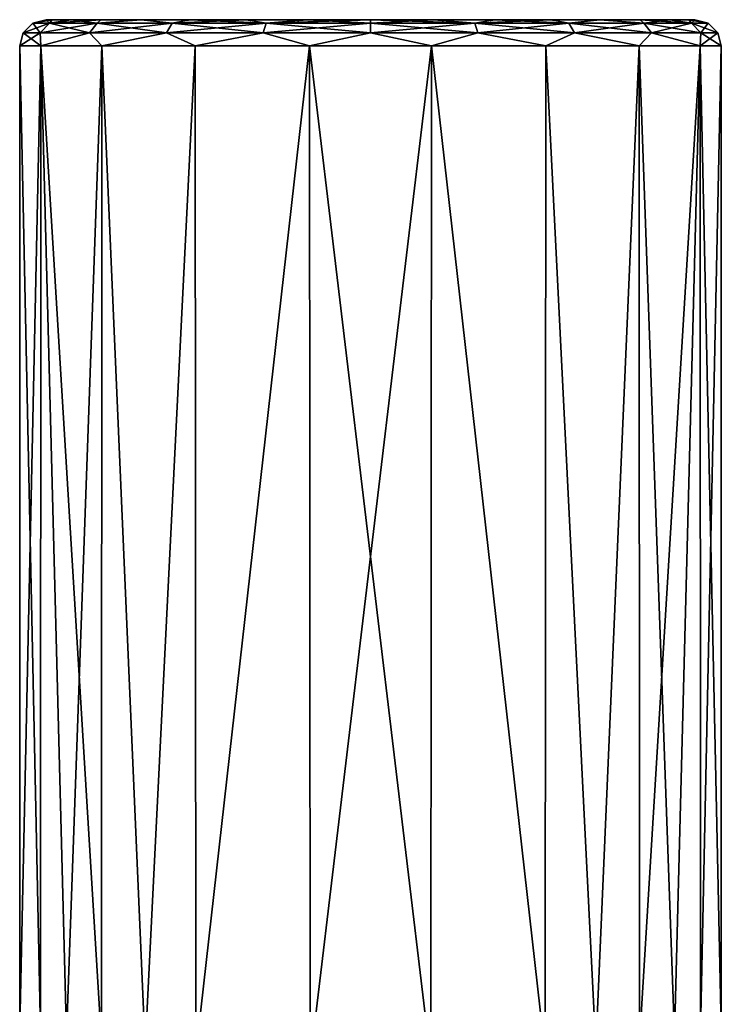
# Model space of a CAD drawing. Header units: millimetres. Extents: x -144 to 364, y -408 to 1133.
# Tile 23 of 256: x -133.5 to -125.5, y 20.26 to 31.5. Entities that reach past the tile are written whole.
import ezdxf

# ---------------------------------------------------------------- set-up
doc = ezdxf.new("R2010")
doc.units = ezdxf.units.MM
doc.header["$LTSCALE"] = 41.718519
for name, color, linetype in [('1110', 7, 'CONTINUOUS'), ('1113', 7, 'CONTINUOUS'), ('1114', 7, 'CONTINUOUS'), ('1184', 7, 'CONTINUOUS'), ('1185', 7, 'CONTINUOUS')]:
    doc.layers.add(name, color=color, linetype=linetype)

msp = doc.modelspace()

# ---------------------------------------------------------------- linework, layer by layer
at = {"layer": '1110', "color": 7, "linetype": 'CONTINUOUS', "true_color": 0xaaaaaa}
for points in [[(-133.129, 31.5, -0.722), (-133.2, 31.5), (-125.871, 31.5, -0.722), (-133.129, 31.5, -0.722)], [(-125.871, 31.5, -0.722), (-133.2, 31.5), (-125.8, 31.5), (-125.871, 31.5, -0.722)], [(-125.8, 31.5), (-133.2, 31.5), (-133.129, 31.5, 0.722), (-125.8, 31.5)], [(-132.918, 31.5, -1.416), (-133.129, 31.5, -0.722), (-125.871, 31.5, -0.722), (-132.918, 31.5, -1.416)], [(-125.871, 31.5, 0.722), (-125.8, 31.5), (-133.129, 31.5, 0.722), (-125.871, 31.5, 0.722)], [(-126.082, 31.5, 1.416), (-125.871, 31.5, 0.722), (-133.129, 31.5, 0.722), (-126.082, 31.5, 1.416)], [(-132.918, 31.5, 1.416), (-126.082, 31.5, 1.416), (-133.129, 31.5, 0.722), (-132.918, 31.5, 1.416)], [(-132.576, 31.5, -2.056), (-132.918, 31.5, -1.416), (-126.082, 31.5, -1.416), (-132.576, 31.5, -2.056)], [(-126.082, 31.5, -1.416), (-132.918, 31.5, -1.416), (-125.871, 31.5, -0.722), (-126.082, 31.5, -1.416)], [(-126.424, 31.5, 2.056), (-126.082, 31.5, 1.416), (-132.918, 31.5, 1.416), (-126.424, 31.5, 2.056)], [(-132.576, 31.5, 2.056), (-126.424, 31.5, 2.056), (-132.918, 31.5, 1.416), (-132.576, 31.5, 2.056)], [(-132.116, 31.5, -2.617), (-132.576, 31.5, -2.056), (-126.424, 31.5, -2.056), (-132.116, 31.5, -2.617)], [(-126.424, 31.5, -2.056), (-132.576, 31.5, -2.056), (-126.082, 31.5, -1.416), (-126.424, 31.5, -2.056)], [(-126.884, 31.5, 2.617), (-126.424, 31.5, 2.056), (-132.576, 31.5, 2.056), (-126.884, 31.5, 2.617)], [(-132.116, 31.5, 2.617), (-126.884, 31.5, 2.617), (-132.576, 31.5, 2.056), (-132.116, 31.5, 2.617)], [(-131.555, 31.5, -3.077), (-132.116, 31.5, -2.617), (-126.884, 31.5, -2.617), (-131.555, 31.5, -3.077)], [(-126.884, 31.5, -2.617), (-132.116, 31.5, -2.617), (-126.424, 31.5, -2.056), (-126.884, 31.5, -2.617)], [(-127.445, 31.5, 3.077), (-126.884, 31.5, 2.617), (-132.116, 31.5, 2.617), (-127.445, 31.5, 3.077)], [(-131.555, 31.5, 3.077), (-127.445, 31.5, 3.077), (-132.116, 31.5, 2.617), (-131.555, 31.5, 3.077)], [(-130.916, 31.5, -3.418), (-131.555, 31.5, -3.077), (-127.445, 31.5, -3.077), (-130.916, 31.5, -3.418)], [(-127.445, 31.5, -3.077), (-131.555, 31.5, -3.077), (-126.884, 31.5, -2.617), (-127.445, 31.5, -3.077)], [(-128.084, 31.5, 3.418), (-127.445, 31.5, 3.077), (-131.555, 31.5, 3.077), (-128.084, 31.5, 3.418)], [(-130.916, 31.5, 3.418), (-128.084, 31.5, 3.418), (-131.555, 31.5, 3.077), (-130.916, 31.5, 3.418)], [(-130.222, 31.5, -3.629), (-130.916, 31.5, -3.418), (-128.778, 31.5, -3.629), (-130.222, 31.5, -3.629)], [(-128.778, 31.5, -3.629), (-130.916, 31.5, -3.418), (-128.084, 31.5, -3.418), (-128.778, 31.5, -3.629)], [(-128.084, 31.5, -3.418), (-130.916, 31.5, -3.418), (-127.445, 31.5, -3.077), (-128.084, 31.5, -3.418)], [(-130.222, 31.5, 3.629), (-128.084, 31.5, 3.418), (-130.916, 31.5, 3.418), (-130.222, 31.5, 3.629)], [(-129.5, 31.5, -3.7), (-130.222, 31.5, -3.629), (-128.778, 31.5, -3.629), (-129.5, 31.5, -3.7)], [(-128.778, 31.5, 3.629), (-128.084, 31.5, 3.418), (-130.222, 31.5, 3.629), (-128.778, 31.5, 3.629)], [(-129.5, 31.5, 3.7), (-128.778, 31.5, 3.629), (-130.222, 31.5, 3.629), (-129.5, 31.5, 3.7)]]:
    msp.add_3dface(points, dxfattribs=at)
at = {"layer": '1113', "color": 7, "linetype": 'CONTINUOUS', "true_color": 0xaaaaaa}
for points in [[(-133.35, 31.46), (-133.161, 31.46, -1.19), (-133.46, 31.35), (-133.35, 31.46)], [(-133.46, 31.35), (-133.161, 31.46, -1.19), (-133.266, 31.35, -1.224), (-133.46, 31.35)], [(-133.2, 31.5), (-133.129, 31.5, -0.722), (-133.35, 31.46), (-133.2, 31.5)], [(-133.35, 31.46), (-133.129, 31.5, -0.722), (-133.161, 31.46, -1.19), (-133.35, 31.46)], [(-133.161, 31.46, -1.19), (-132.615, 31.46, -2.263), (-133.266, 31.35, -1.224), (-133.161, 31.46, -1.19)], [(-133.266, 31.35, -1.224), (-132.615, 31.46, -2.263), (-132.704, 31.35, -2.328), (-133.266, 31.35, -1.224)], [(-133.129, 31.5, -0.722), (-132.918, 31.5, -1.416), (-133.161, 31.46, -1.19), (-133.129, 31.5, -0.722)], [(-132.918, 31.5, -1.416), (-132.576, 31.5, -2.056), (-133.161, 31.46, -1.19), (-132.918, 31.5, -1.416)], [(-133.161, 31.46, -1.19), (-132.576, 31.5, -2.056), (-132.615, 31.46, -2.263), (-133.161, 31.46, -1.19)], [(-132.615, 31.46, -2.263), (-131.763, 31.46, -3.115), (-132.704, 31.35, -2.328), (-132.615, 31.46, -2.263)], [(-132.704, 31.35, -2.328), (-131.763, 31.46, -3.115), (-131.828, 31.35, -3.204), (-132.704, 31.35, -2.328)], [(-132.576, 31.5, -2.056), (-132.116, 31.5, -2.617), (-132.615, 31.46, -2.263), (-132.576, 31.5, -2.056)], [(-132.615, 31.46, -2.263), (-132.116, 31.5, -2.617), (-131.763, 31.46, -3.115), (-132.615, 31.46, -2.263)], [(-132.116, 31.5, -2.617), (-131.555, 31.5, -3.077), (-131.763, 31.46, -3.115), (-132.116, 31.5, -2.617)], [(-131.763, 31.46, -3.115), (-130.69, 31.46, -3.661), (-131.828, 31.35, -3.204), (-131.763, 31.46, -3.115)], [(-131.828, 31.35, -3.204), (-130.69, 31.46, -3.661), (-130.724, 31.35, -3.766), (-131.828, 31.35, -3.204)], [(-131.555, 31.5, -3.077), (-130.916, 31.5, -3.418), (-131.763, 31.46, -3.115), (-131.555, 31.5, -3.077)], [(-131.763, 31.46, -3.115), (-130.916, 31.5, -3.418), (-130.69, 31.46, -3.661), (-131.763, 31.46, -3.115)], [(-130.916, 31.5, -3.418), (-130.222, 31.5, -3.629), (-130.69, 31.46, -3.661), (-130.916, 31.5, -3.418)], [(-130.69, 31.46, -3.661), (-129.5, 31.46, -3.85), (-130.724, 31.35, -3.766), (-130.69, 31.46, -3.661)], [(-130.724, 31.35, -3.766), (-129.5, 31.46, -3.85), (-129.5, 31.35, -3.96), (-130.724, 31.35, -3.766)], [(-130.222, 31.5, -3.629), (-129.5, 31.5, -3.7), (-130.69, 31.46, -3.661), (-130.222, 31.5, -3.629)], [(-130.69, 31.46, -3.661), (-129.5, 31.5, -3.7), (-129.5, 31.46, -3.85), (-130.69, 31.46, -3.661)], [(-129.5, 31.5, -3.7), (-128.778, 31.5, -3.629), (-129.5, 31.46, -3.85), (-129.5, 31.5, -3.7)], [(-129.5, 31.46, -3.85), (-128.778, 31.5, -3.629), (-128.31, 31.46, -3.661), (-129.5, 31.46, -3.85)], [(-129.5, 31.46, -3.85), (-128.31, 31.46, -3.661), (-129.5, 31.35, -3.96), (-129.5, 31.46, -3.85)], [(-129.5, 31.35, -3.96), (-128.31, 31.46, -3.661), (-128.276, 31.35, -3.766), (-129.5, 31.35, -3.96)], [(-128.778, 31.5, -3.629), (-128.084, 31.5, -3.418), (-128.31, 31.46, -3.661), (-128.778, 31.5, -3.629)], [(-128.084, 31.5, -3.418), (-127.445, 31.5, -3.077), (-128.31, 31.46, -3.661), (-128.084, 31.5, -3.418)], [(-128.31, 31.46, -3.661), (-127.445, 31.5, -3.077), (-127.237, 31.46, -3.115), (-128.31, 31.46, -3.661)], [(-128.31, 31.46, -3.661), (-127.237, 31.46, -3.115), (-128.276, 31.35, -3.766), (-128.31, 31.46, -3.661)], [(-128.276, 31.35, -3.766), (-127.237, 31.46, -3.115), (-127.172, 31.35, -3.204), (-128.276, 31.35, -3.766)], [(-127.445, 31.5, -3.077), (-126.884, 31.5, -2.617), (-127.237, 31.46, -3.115), (-127.445, 31.5, -3.077)], [(-127.237, 31.46, -3.115), (-126.884, 31.5, -2.617), (-126.385, 31.46, -2.263), (-127.237, 31.46, -3.115)], [(-127.237, 31.46, -3.115), (-126.385, 31.46, -2.263), (-127.172, 31.35, -3.204), (-127.237, 31.46, -3.115)], [(-127.172, 31.35, -3.204), (-126.385, 31.46, -2.263), (-126.296, 31.35, -2.328), (-127.172, 31.35, -3.204)], [(-126.884, 31.5, -2.617), (-126.424, 31.5, -2.056), (-126.385, 31.46, -2.263), (-126.884, 31.5, -2.617)], [(-126.424, 31.5, -2.056), (-126.082, 31.5, -1.416), (-126.385, 31.46, -2.263), (-126.424, 31.5, -2.056)], [(-126.385, 31.46, -2.263), (-126.082, 31.5, -1.416), (-125.839, 31.46, -1.19), (-126.385, 31.46, -2.263)], [(-126.385, 31.46, -2.263), (-125.839, 31.46, -1.19), (-126.296, 31.35, -2.328), (-126.385, 31.46, -2.263)], [(-126.296, 31.35, -2.328), (-125.839, 31.46, -1.19), (-125.734, 31.35, -1.224), (-126.296, 31.35, -2.328)], [(-126.082, 31.5, -1.416), (-125.871, 31.5, -0.722), (-125.839, 31.46, -1.19), (-126.082, 31.5, -1.416)], [(-125.871, 31.5, -0.722), (-125.8, 31.5), (-125.839, 31.46, -1.19), (-125.871, 31.5, -0.722)], [(-125.839, 31.46, -1.19), (-125.8, 31.5), (-125.65, 31.46), (-125.839, 31.46, -1.19)], [(-125.839, 31.46, -1.19), (-125.65, 31.46), (-125.734, 31.35, -1.224), (-125.839, 31.46, -1.19)], [(-125.734, 31.35, -1.224), (-125.65, 31.46), (-125.54, 31.35), (-125.734, 31.35, -1.224)], [(-133.46, 31.35), (-133.266, 31.35, -1.224), (-133.5, 31.2), (-133.46, 31.35)], [(-133.5, 31.2), (-133.266, 31.35, -1.224), (-133.259, 31.2, -1.368), (-133.5, 31.2)], [(-133.266, 31.35, -1.224), (-132.704, 31.35, -2.328), (-133.259, 31.2, -1.368), (-133.266, 31.35, -1.224)], [(-133.259, 31.2, -1.368), (-132.704, 31.35, -2.328), (-132.564, 31.2, -2.571), (-133.259, 31.2, -1.368)], [(-132.704, 31.35, -2.328), (-131.828, 31.35, -3.204), (-132.564, 31.2, -2.571), (-132.704, 31.35, -2.328)], [(-132.564, 31.2, -2.571), (-131.828, 31.35, -3.204), (-131.5, 31.2, -3.464), (-132.564, 31.2, -2.571)], [(-131.828, 31.35, -3.204), (-130.724, 31.35, -3.766), (-131.5, 31.2, -3.464), (-131.828, 31.35, -3.204)], [(-131.5, 31.2, -3.464), (-130.724, 31.35, -3.766), (-130.195, 31.2, -3.939), (-131.5, 31.2, -3.464)], [(-130.724, 31.35, -3.766), (-129.5, 31.35, -3.96), (-130.195, 31.2, -3.939), (-130.724, 31.35, -3.766)], [(-130.195, 31.2, -3.939), (-129.5, 31.35, -3.96), (-128.805, 31.2, -3.939), (-130.195, 31.2, -3.939)], [(-129.5, 31.35, -3.96), (-128.276, 31.35, -3.766), (-128.805, 31.2, -3.939), (-129.5, 31.35, -3.96)], [(-128.805, 31.2, -3.939), (-128.276, 31.35, -3.766), (-127.5, 31.2, -3.464), (-128.805, 31.2, -3.939)], [(-128.276, 31.35, -3.766), (-127.172, 31.35, -3.204), (-127.5, 31.2, -3.464), (-128.276, 31.35, -3.766)], [(-127.5, 31.2, -3.464), (-127.172, 31.35, -3.204), (-126.436, 31.2, -2.571), (-127.5, 31.2, -3.464)], [(-127.172, 31.35, -3.204), (-126.296, 31.35, -2.328), (-126.436, 31.2, -2.571), (-127.172, 31.35, -3.204)], [(-126.436, 31.2, -2.571), (-126.296, 31.35, -2.328), (-125.741, 31.2, -1.368), (-126.436, 31.2, -2.571)], [(-126.296, 31.35, -2.328), (-125.734, 31.35, -1.224), (-125.741, 31.2, -1.368), (-126.296, 31.35, -2.328)], [(-125.734, 31.35, -1.224), (-125.54, 31.35), (-125.741, 31.2, -1.368), (-125.734, 31.35, -1.224)], [(-125.741, 31.2, -1.368), (-125.54, 31.35), (-125.5, 31.2), (-125.741, 31.2, -1.368)]]:
    msp.add_3dface(points, dxfattribs=at)
at = {"layer": '1114', "color": 7, "linetype": 'CONTINUOUS', "true_color": 0xaaaaaa}
for points in [[(-133.35, 31.46), (-133.46, 31.35), (-133.266, 31.35, 1.224), (-133.35, 31.46)], [(-133.2, 31.5), (-133.35, 31.46), (-133.161, 31.46, 1.19), (-133.2, 31.5)], [(-133.161, 31.46, 1.19), (-133.35, 31.46), (-133.266, 31.35, 1.224), (-133.161, 31.46, 1.19)], [(-132.704, 31.35, 2.328), (-133.161, 31.46, 1.19), (-133.266, 31.35, 1.224), (-132.704, 31.35, 2.328)], [(-133.129, 31.5, 0.722), (-133.2, 31.5), (-133.161, 31.46, 1.19), (-133.129, 31.5, 0.722)], [(-132.918, 31.5, 1.416), (-133.129, 31.5, 0.722), (-133.161, 31.46, 1.19), (-132.918, 31.5, 1.416)], [(-132.615, 31.46, 2.263), (-132.918, 31.5, 1.416), (-133.161, 31.46, 1.19), (-132.615, 31.46, 2.263)], [(-132.615, 31.46, 2.263), (-133.161, 31.46, 1.19), (-132.704, 31.35, 2.328), (-132.615, 31.46, 2.263)], [(-132.576, 31.5, 2.056), (-132.918, 31.5, 1.416), (-132.615, 31.46, 2.263), (-132.576, 31.5, 2.056)], [(-131.828, 31.35, 3.204), (-132.615, 31.46, 2.263), (-132.704, 31.35, 2.328), (-131.828, 31.35, 3.204)], [(-132.116, 31.5, 2.617), (-132.576, 31.5, 2.056), (-132.615, 31.46, 2.263), (-132.116, 31.5, 2.617)], [(-131.763, 31.46, 3.115), (-132.116, 31.5, 2.617), (-132.615, 31.46, 2.263), (-131.763, 31.46, 3.115)], [(-131.763, 31.46, 3.115), (-132.615, 31.46, 2.263), (-131.828, 31.35, 3.204), (-131.763, 31.46, 3.115)], [(-131.555, 31.5, 3.077), (-132.116, 31.5, 2.617), (-131.763, 31.46, 3.115), (-131.555, 31.5, 3.077)], [(-130.724, 31.35, 3.766), (-131.763, 31.46, 3.115), (-131.828, 31.35, 3.204), (-130.724, 31.35, 3.766)], [(-130.69, 31.46, 3.661), (-131.555, 31.5, 3.077), (-131.763, 31.46, 3.115), (-130.69, 31.46, 3.661)], [(-130.69, 31.46, 3.661), (-131.763, 31.46, 3.115), (-130.724, 31.35, 3.766), (-130.69, 31.46, 3.661)], [(-130.916, 31.5, 3.418), (-131.555, 31.5, 3.077), (-130.69, 31.46, 3.661), (-130.916, 31.5, 3.418)], [(-130.222, 31.5, 3.629), (-130.916, 31.5, 3.418), (-130.69, 31.46, 3.661), (-130.222, 31.5, 3.629)], [(-129.5, 31.35, 3.96), (-130.69, 31.46, 3.661), (-130.724, 31.35, 3.766), (-129.5, 31.35, 3.96)], [(-129.5, 31.46, 3.85), (-130.222, 31.5, 3.629), (-130.69, 31.46, 3.661), (-129.5, 31.46, 3.85)], [(-129.5, 31.46, 3.85), (-130.69, 31.46, 3.661), (-129.5, 31.35, 3.96), (-129.5, 31.46, 3.85)], [(-129.5, 31.5, 3.7), (-130.222, 31.5, 3.629), (-129.5, 31.46, 3.85), (-129.5, 31.5, 3.7)], [(-128.778, 31.5, 3.629), (-129.5, 31.5, 3.7), (-128.31, 31.46, 3.661), (-128.778, 31.5, 3.629)], [(-128.31, 31.46, 3.661), (-129.5, 31.5, 3.7), (-129.5, 31.46, 3.85), (-128.31, 31.46, 3.661)], [(-128.31, 31.46, 3.661), (-129.5, 31.46, 3.85), (-128.276, 31.35, 3.766), (-128.31, 31.46, 3.661)], [(-128.276, 31.35, 3.766), (-129.5, 31.46, 3.85), (-129.5, 31.35, 3.96), (-128.276, 31.35, 3.766)], [(-128.084, 31.5, 3.418), (-128.778, 31.5, 3.629), (-128.31, 31.46, 3.661), (-128.084, 31.5, 3.418)], [(-127.237, 31.46, 3.115), (-128.084, 31.5, 3.418), (-128.31, 31.46, 3.661), (-127.237, 31.46, 3.115)], [(-127.237, 31.46, 3.115), (-128.31, 31.46, 3.661), (-127.172, 31.35, 3.204), (-127.237, 31.46, 3.115)], [(-127.172, 31.35, 3.204), (-128.31, 31.46, 3.661), (-128.276, 31.35, 3.766), (-127.172, 31.35, 3.204)], [(-127.445, 31.5, 3.077), (-128.084, 31.5, 3.418), (-127.237, 31.46, 3.115), (-127.445, 31.5, 3.077)], [(-126.884, 31.5, 2.617), (-127.445, 31.5, 3.077), (-127.237, 31.46, 3.115), (-126.884, 31.5, 2.617)], [(-126.385, 31.46, 2.263), (-126.884, 31.5, 2.617), (-127.237, 31.46, 3.115), (-126.385, 31.46, 2.263)], [(-126.385, 31.46, 2.263), (-127.237, 31.46, 3.115), (-126.296, 31.35, 2.328), (-126.385, 31.46, 2.263)], [(-126.296, 31.35, 2.328), (-127.237, 31.46, 3.115), (-127.172, 31.35, 3.204), (-126.296, 31.35, 2.328)], [(-126.424, 31.5, 2.056), (-126.884, 31.5, 2.617), (-126.385, 31.46, 2.263), (-126.424, 31.5, 2.056)], [(-126.082, 31.5, 1.416), (-126.424, 31.5, 2.056), (-125.839, 31.46, 1.19), (-126.082, 31.5, 1.416)], [(-125.839, 31.46, 1.19), (-126.424, 31.5, 2.056), (-126.385, 31.46, 2.263), (-125.839, 31.46, 1.19)], [(-125.839, 31.46, 1.19), (-126.385, 31.46, 2.263), (-125.734, 31.35, 1.224), (-125.839, 31.46, 1.19)], [(-125.734, 31.35, 1.224), (-126.385, 31.46, 2.263), (-126.296, 31.35, 2.328), (-125.734, 31.35, 1.224)], [(-125.871, 31.5, 0.722), (-126.082, 31.5, 1.416), (-125.839, 31.46, 1.19), (-125.871, 31.5, 0.722)], [(-125.8, 31.5), (-125.871, 31.5, 0.722), (-125.65, 31.46), (-125.8, 31.5)], [(-125.65, 31.46), (-125.871, 31.5, 0.722), (-125.839, 31.46, 1.19), (-125.65, 31.46)], [(-125.54, 31.35), (-125.65, 31.46), (-125.839, 31.46, 1.19), (-125.54, 31.35)], [(-125.54, 31.35), (-125.839, 31.46, 1.19), (-125.734, 31.35, 1.224), (-125.54, 31.35)], [(-133.46, 31.35), (-133.5, 31.2), (-133.259, 31.2, 1.368), (-133.46, 31.35)], [(-133.266, 31.35, 1.224), (-133.46, 31.35), (-133.259, 31.2, 1.368), (-133.266, 31.35, 1.224)], [(-132.704, 31.35, 2.328), (-133.266, 31.35, 1.224), (-133.259, 31.2, 1.368), (-132.704, 31.35, 2.328)], [(-132.564, 31.2, 2.571), (-132.704, 31.35, 2.328), (-133.259, 31.2, 1.368), (-132.564, 31.2, 2.571)], [(-131.828, 31.35, 3.204), (-132.704, 31.35, 2.328), (-132.564, 31.2, 2.571), (-131.828, 31.35, 3.204)], [(-131.5, 31.2, 3.464), (-131.828, 31.35, 3.204), (-132.564, 31.2, 2.571), (-131.5, 31.2, 3.464)], [(-130.724, 31.35, 3.766), (-131.828, 31.35, 3.204), (-131.5, 31.2, 3.464), (-130.724, 31.35, 3.766)], [(-130.195, 31.2, 3.939), (-130.724, 31.35, 3.766), (-131.5, 31.2, 3.464), (-130.195, 31.2, 3.939)], [(-129.5, 31.35, 3.96), (-130.724, 31.35, 3.766), (-130.195, 31.2, 3.939), (-129.5, 31.35, 3.96)], [(-128.805, 31.2, 3.939), (-129.5, 31.35, 3.96), (-130.195, 31.2, 3.939), (-128.805, 31.2, 3.939)], [(-128.276, 31.35, 3.766), (-129.5, 31.35, 3.96), (-128.805, 31.2, 3.939), (-128.276, 31.35, 3.766)], [(-127.5, 31.2, 3.464), (-128.276, 31.35, 3.766), (-128.805, 31.2, 3.939), (-127.5, 31.2, 3.464)], [(-127.172, 31.35, 3.204), (-128.276, 31.35, 3.766), (-127.5, 31.2, 3.464), (-127.172, 31.35, 3.204)], [(-126.436, 31.2, 2.571), (-127.172, 31.35, 3.204), (-127.5, 31.2, 3.464), (-126.436, 31.2, 2.571)], [(-126.296, 31.35, 2.328), (-127.172, 31.35, 3.204), (-126.436, 31.2, 2.571), (-126.296, 31.35, 2.328)], [(-125.741, 31.2, 1.368), (-126.296, 31.35, 2.328), (-126.436, 31.2, 2.571), (-125.741, 31.2, 1.368)], [(-125.734, 31.35, 1.224), (-126.296, 31.35, 2.328), (-125.741, 31.2, 1.368), (-125.734, 31.35, 1.224)], [(-125.5, 31.2), (-125.734, 31.35, 1.224), (-125.741, 31.2, 1.368), (-125.5, 31.2)], [(-125.5, 31.2), (-125.54, 31.35), (-125.734, 31.35, 1.224), (-125.5, 31.2)]]:
    msp.add_3dface(points, dxfattribs=at)
at = {"layer": '1184', "color": 7, "linetype": 'CONTINUOUS', "true_color": 0xaaaaaa}
for points in [[(-133.5, 20), (-133.262, 19.954, 1.36), (-133.5, 31.2), (-133.5, 20)], [(-133.5, 31.2), (-133.262, 19.954, 1.36), (-133.259, 31.2, 1.368), (-133.5, 31.2)], [(-133.262, 19.954, 1.36), (-132.968, 19.9, 1.994), (-133.259, 31.2, 1.368), (-133.262, 19.954, 1.36)], [(-132.968, 19.9, 1.994), (-132.566, 19.834, 2.569), (-133.259, 31.2, 1.368), (-132.968, 19.9, 1.994)], [(-132.566, 19.834, 2.569), (-132.564, 31.2, 2.571), (-133.259, 31.2, 1.368), (-132.566, 19.834, 2.569)], [(-132.566, 19.834, 2.569), (-132.069, 19.764, 3.066), (-132.564, 31.2, 2.571), (-132.566, 19.834, 2.569)], [(-132.069, 19.764, 3.066), (-131.5, 31.2, 3.464), (-132.564, 31.2, 2.571), (-132.069, 19.764, 3.066)], [(-132.069, 19.764, 3.066), (-131.493, 19.697, 3.468), (-131.5, 31.2, 3.464), (-132.069, 19.764, 3.066)], [(-131.493, 19.697, 3.468), (-130.195, 31.2, 3.939), (-131.5, 31.2, 3.464), (-131.493, 19.697, 3.468)], [(-131.493, 19.697, 3.468), (-130.189, 19.608, 3.94), (-130.195, 31.2, 3.939), (-131.493, 19.697, 3.468)], [(-130.189, 19.608, 3.94), (-128.811, 19.608, 3.94), (-130.195, 31.2, 3.939), (-130.189, 19.608, 3.94)], [(-128.811, 19.608, 3.94), (-128.805, 31.2, 3.939), (-130.195, 31.2, 3.939), (-128.811, 19.608, 3.94)], [(-128.811, 19.608, 3.94), (-127.507, 19.697, 3.468), (-128.805, 31.2, 3.939), (-128.811, 19.608, 3.94)], [(-127.507, 19.697, 3.468), (-127.5, 31.2, 3.464), (-128.805, 31.2, 3.939), (-127.507, 19.697, 3.468)], [(-127.507, 19.697, 3.468), (-126.931, 19.764, 3.066), (-127.5, 31.2, 3.464), (-127.507, 19.697, 3.468)], [(-126.931, 19.764, 3.066), (-126.436, 31.2, 2.571), (-127.5, 31.2, 3.464), (-126.931, 19.764, 3.066)], [(-126.931, 19.764, 3.066), (-126.434, 19.834, 2.569), (-126.436, 31.2, 2.571), (-126.931, 19.764, 3.066)], [(-126.434, 19.834, 2.569), (-126.032, 19.9, 1.994), (-126.436, 31.2, 2.571), (-126.434, 19.834, 2.569)], [(-126.032, 19.9, 1.994), (-125.741, 31.2, 1.368), (-126.436, 31.2, 2.571), (-126.032, 19.9, 1.994)], [(-126.032, 19.9, 1.994), (-125.738, 19.954, 1.36), (-125.741, 31.2, 1.368), (-126.032, 19.9, 1.994)], [(-125.738, 19.954, 1.36), (-125.5, 20), (-125.741, 31.2, 1.368), (-125.738, 19.954, 1.36)], [(-125.5, 20), (-125.5, 31.2), (-125.741, 31.2, 1.368), (-125.5, 20)]]:
    msp.add_3dface(points, dxfattribs=at)
at = {"layer": '1185', "color": 7, "linetype": 'CONTINUOUS', "true_color": 0xaaaaaa}
for points in [[(-133.262, 19.954, -1.36), (-133.5, 20), (-133.259, 31.2, -1.368), (-133.262, 19.954, -1.36)], [(-133.5, 20), (-133.5, 31.2), (-133.259, 31.2, -1.368), (-133.5, 20)], [(-132.968, 19.9, -1.994), (-133.262, 19.954, -1.36), (-133.259, 31.2, -1.368), (-132.968, 19.9, -1.994)], [(-132.968, 19.9, -1.994), (-133.259, 31.2, -1.368), (-132.564, 31.2, -2.571), (-132.968, 19.9, -1.994)], [(-132.566, 19.834, -2.569), (-132.968, 19.9, -1.994), (-132.564, 31.2, -2.571), (-132.566, 19.834, -2.569)], [(-132.069, 19.764, -3.066), (-132.566, 19.834, -2.569), (-132.564, 31.2, -2.571), (-132.069, 19.764, -3.066)], [(-132.069, 19.764, -3.066), (-132.564, 31.2, -2.571), (-131.5, 31.2, -3.464), (-132.069, 19.764, -3.066)], [(-131.493, 19.697, -3.468), (-132.069, 19.764, -3.066), (-131.5, 31.2, -3.464), (-131.493, 19.697, -3.468)], [(-131.493, 19.697, -3.468), (-131.5, 31.2, -3.464), (-130.195, 31.2, -3.939), (-131.493, 19.697, -3.468)], [(-130.189, 19.608, -3.94), (-131.493, 19.697, -3.468), (-130.195, 31.2, -3.939), (-130.189, 19.608, -3.94)], [(-130.189, 19.608, -3.94), (-130.195, 31.2, -3.939), (-128.805, 31.2, -3.939), (-130.189, 19.608, -3.94)], [(-128.811, 19.608, -3.94), (-130.189, 19.608, -3.94), (-128.805, 31.2, -3.939), (-128.811, 19.608, -3.94)], [(-127.507, 19.697, -3.468), (-128.811, 19.608, -3.94), (-128.805, 31.2, -3.939), (-127.507, 19.697, -3.468)], [(-127.507, 19.697, -3.468), (-128.805, 31.2, -3.939), (-127.5, 31.2, -3.464), (-127.507, 19.697, -3.468)], [(-126.931, 19.764, -3.066), (-127.507, 19.697, -3.468), (-127.5, 31.2, -3.464), (-126.931, 19.764, -3.066)], [(-126.931, 19.764, -3.066), (-127.5, 31.2, -3.464), (-126.436, 31.2, -2.571), (-126.931, 19.764, -3.066)], [(-126.434, 19.834, -2.569), (-126.931, 19.764, -3.066), (-126.436, 31.2, -2.571), (-126.434, 19.834, -2.569)], [(-126.434, 19.834, -2.569), (-126.436, 31.2, -2.571), (-125.741, 31.2, -1.368), (-126.434, 19.834, -2.569)], [(-126.032, 19.9, -1.994), (-126.434, 19.834, -2.569), (-125.741, 31.2, -1.368), (-126.032, 19.9, -1.994)], [(-125.738, 19.954, -1.36), (-126.032, 19.9, -1.994), (-125.741, 31.2, -1.368), (-125.738, 19.954, -1.36)], [(-125.738, 19.954, -1.36), (-125.741, 31.2, -1.368), (-125.5, 31.2), (-125.738, 19.954, -1.36)], [(-125.5, 20), (-125.738, 19.954, -1.36), (-125.5, 31.2), (-125.5, 20)]]:
    msp.add_3dface(points, dxfattribs=at)

doc.saveas('drawing.dxf')
